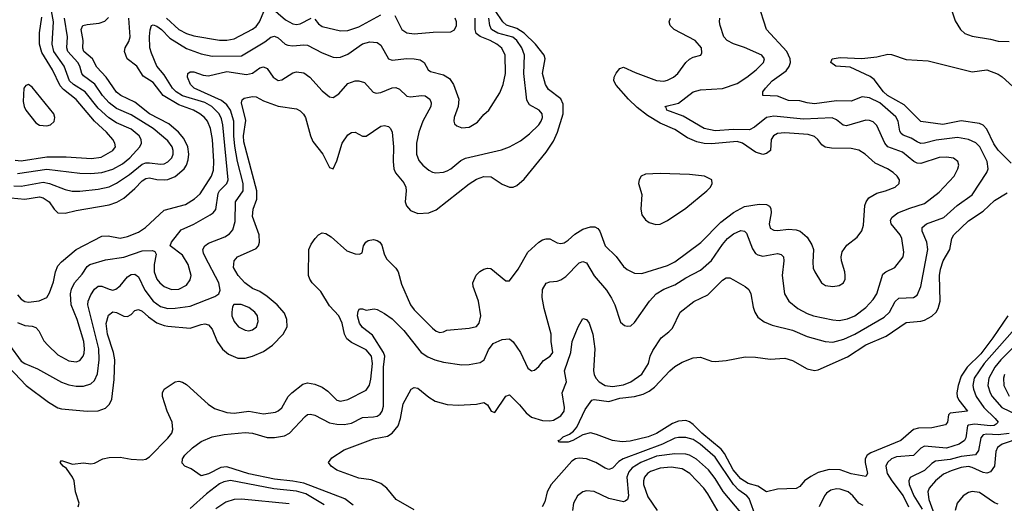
# Model space of a CAD drawing. Header units: inches. Extents: x 501365 to 657855, y 482276 to 547543.
# Tile 88 of 256: x 552863 to 558224, y 492228 to 494863. Entities that reach past the tile are written whole.
import ezdxf

# ---------------------------------------------------------------- set-up
doc = ezdxf.new("R2010")
doc.units = ezdxf.units.IN
doc.header["$MEASUREMENT"] = 0
doc.layers.add('A5459', color=7, linetype='Continuous')

msp = doc.modelspace()

# ---------------------------------------------------------------- linework, layer by layer
at = {"layer": 'A5459', "color": 5}
for points, elevation in [([(557910, 495002), (557956.8, 494856.8), (557984.9, 494810), (558010, 494787.1), (558050, 494772.1), (558150, 494756.5), (558190, 494746), (558250, 494743.6)], 1940), ([(555010, 492193), (554911.8, 492250), (554862.4, 492310), (554830, 492336), (554776.6, 492356.6), (554710, 492365.7), (554590, 492408.6), (554558, 492430), (554544, 492450), (554563.2, 492476.8), (554630, 492519.1), (554790, 492580.2), (554865.9, 492594.1), (554890.4, 492609.6), (554923.1, 492650), (554936.8, 492690), (554950, 492771), (554995.1, 492850), (555010, 492858.7), (555030, 492855.2), (555090, 492806.4), (555125.1, 492785.1), (555190, 492766), (555250, 492762.4), (555350, 492768.8), (555390, 492777.4), (555410, 492764.9), (555430.4, 492730.4), (555450, 492723.8), (555510, 492812), (555530, 492818.7), (555585, 492765), (555621, 492721), (555650, 492698.1), (555710, 492679.3), (555750, 492677.8), (555770, 492681.7), (555810, 492705), (555826.6, 492730), (555829.1, 492750.9), (555817, 492830), (555840.5, 492890), (555828.9, 492950), (555863.7, 493050), (555870.8, 493110), (555903.1, 493190), (555930, 493234.4), (555950, 493230.4), (555964.2, 493210), (555982.7, 493150), (555994.1, 493070), (555988, 492950), (555990.6, 492930), (556000.1, 492910), (556017.2, 492890), (556050, 492869.3), (556090, 492864.3), (556150, 492874.4), (556191.4, 492890), (556250, 492932.2), (556286.1, 492990), (556295.7, 493030), (556310, 493061.1), (556356.3, 493130), (556398.3, 493161.7), (556417.5, 493182.5), (556459.1, 493270), (556533, 493327), (556610, 493364.2), (556690, 493443.6), (556710, 493455.6), (556730, 493456), (556750, 493446.3), (556812.7, 493410), (556832.9, 493392.9), (556844.6, 493370), (556856.4, 493296.4), (556864.9, 493270), (556882.6, 493242.6), (556916.3, 493216.3), (556959.4, 493199.4), (557070, 493171.9), (557150, 493137.6), (557249, 493109), (557290, 493106.8), (557350, 493122.9), (557410, 493150.5), (557570, 493241.4), (557599.2, 493270), (557630, 493328.1), (557650, 493346), (557730, 493349.3), (557750, 493362.6), (557770.5, 493409.5), (557807.6, 493610), (557803.2, 493650), (557776.8, 493710), (557776.8, 493730), (557799.7, 493750), (557895.4, 493784.6), (557967, 493850), (558050, 493908.7), (558129.8, 494030), (558136.8, 494050), (558131.1, 494090), (558091.5, 494170), (558070, 494191.7), (558030, 494209.9), (557970, 494220.1), (557852.9, 494207.1), (557790, 494189.3), (557770, 494188.1), (557750, 494196.4), (557717.5, 494217.5), (557673.1, 494233.1), (557662.2, 494242.2), (557654.6, 494254.6), (557646.1, 494310), (557633.2, 494333.2), (557545.9, 494410), (557490, 494437.6), (557450, 494442.2), (557390, 494418), (557310, 494420.7), (557190, 494403.7), (557150, 494408.8), (557110, 494420.2), (557050, 494422.7), (556990, 494445.5), (556909.7, 494449.7), (556909.7, 494470), (556924.4, 494490), (556960.3, 494530), (557035.5, 494584.5), (557053.2, 494606.8), (557059.9, 494630), (557058.9, 494650), (557040.2, 494690), (556928.7, 494810), (556884.5, 494950)], 1940), ([(552770, 493004.2), (552897.6, 492870), (553019.2, 492779.2), (553070, 492749.3), (553090, 492743), (553229.5, 492729.5), (553290, 492732.8), (553330, 492746.3), (553352.5, 492767.5), (553363.7, 492796.3), (553377.7, 492902.3), (553379.9, 493010), (553374.2, 493050), (553339.9, 493150), (553332.6, 493207.4), (553346, 493254), (553369.2, 493270.8), (553390, 493267.1), (553430, 493248.4), (553450, 493246.2), (553470, 493257.3), (553490, 493278.9), (553510, 493284.9), (553530, 493274.5), (553563.8, 493243.8), (553610, 493212.2), (553650, 493196.6), (553670, 493193.6), (553790, 493182), (553850, 493202.6), (553870, 493205.5), (553890, 493200.6), (553910, 493176.9), (553937.9, 493110), (553967.5, 493067.5), (554000.3, 493040.3), (554050, 493019.8), (554090, 493018.8), (554130.8, 493029.2), (554190, 493055.3), (554238.9, 493090), (554298, 493150), (554319.4, 493190), (554317.4, 493230), (554303.9, 493263.9), (554265.4, 493310), (554210, 493355.6), (554170, 493381.5), (554130, 493399.3), (554089.2, 493429.2), (554052.5, 493470), (554027, 493513), (554030.9, 493550), (554048.5, 493570), (554150, 493615.4), (554163.4, 493630), (554169.2, 493650), (554166.4, 493690), (554129.9, 493790), (554134.6, 493830), (554154.6, 493885.4), (554154.3, 493930), (554083.4, 494196.6), (554082.2, 494230), (554093.1, 494313.1), (554069.9, 494410.1), (554073.5, 494426.5), (554084.5, 494435.5), (554130, 494445), (554150, 494441.8), (554190, 494419.8), (554270, 494391.3), (554370, 494376.3), (554390, 494366.5), (554408.6, 494348.6), (554419.2, 494330), (554445.8, 494230), (554459.7, 494199.7), (554512.5, 494130), (554550, 494057.6), (554570, 494050.5), (554590, 494093), (554617.8, 494190), (554650, 494234.7), (554670, 494248.9), (554690, 494250.3), (554730, 494227.9), (554750, 494228.1), (554830, 494281.7), (554850, 494285.7), (554870, 494280.3), (554882.4, 494270), (554890.2, 494250.2), (554898.7, 494170), (554896, 494090), (554899.8, 494050), (554908.9, 494028.9), (554954.4, 493974.4), (554965.6, 493950), (554967.8, 493930), (554962.1, 493870), (554968.3, 493848.3), (554990, 493823.2), (555030, 493807), (555090, 493810.2), (555130, 493826.5), (555310, 493967.9), (555350, 493993.6), (555390, 494008.1), (555430, 494006.8), (555490, 493965.8), (555530, 493950.2), (555550, 493950.2), (555570, 493959), (555610, 493994.7), (555730, 494140.5), (555770, 494201.5), (555791, 494250), (555821.3, 494350), (555821.9, 494401.9), (555810, 494431.1), (555742.6, 494482.6), (555725.6, 494510), (555709.9, 494570), (555724.2, 494650), (555719.3, 494670), (555671.7, 494730), (555609.5, 494790), (555570, 494813.9), (555513.2, 494833.2), (555493.1, 494850), (555451.8, 494911.8)], 2020), ([(552850, 494025.4), (553010, 494048), (553190, 494027.4), (553250, 494025.2), (553310.6, 494029.4), (553370, 494048.4), (553422.6, 494077.4), (553462.1, 494110), (553516.3, 494170), (553526.5, 494190), (553524.4, 494210), (553512.8, 494230), (553470, 494265.9), (553390, 494300.1), (553347.5, 494327.5), (553290, 494380.4), (553218.3, 494470), (553155.7, 494510), (553134.3, 494530), (553104.3, 494610), (553048.8, 494690), (553039, 494730), (553047.4, 494850), (553035.7, 494910)], 2160), ([(553661.9, 494870), (553729.8, 494809.8), (553770, 494787.5), (553810, 494774.7), (553950, 494751.4), (553990, 494751.5), (554030, 494758.6), (554130, 494810.8), (554150, 494825.1), (554168.2, 494850), (554193.2, 494910)], 2080), ([(554230, 494930.1), (554310, 494861.1), (554350, 494840.4), (554370, 494836.4), (554390, 494839.3), (554450.1, 494870.1)], 2080), ([(552775.9, 493895.9), (552890, 493884.6), (552970, 493897.3), (552990, 493892.7), (553022.8, 493870), (553050.6, 493830.6), (553070.8, 493810.8), (553110, 493809.5), (553170, 493823.8), (553350, 493853.4), (553391.6, 493868.4), (553428.9, 493891.1), (553490, 493943.4), (553530, 493985), (553550, 493998.1), (553570, 494000.5), (553610, 493991.2), (553650, 493989.7), (553670, 493993), (553710, 494009.2), (553757.4, 494050), (553770.8, 494070), (553780.7, 494099.3), (553784, 494130), (553778.5, 494170), (553755.9, 494215.9), (553727.9, 494250), (553675.5, 494295.5), (553570, 494350.6), (553490, 494413), (553413, 494450), (553390, 494468.3), (553333.6, 494550), (553283.5, 494603.5), (553258.8, 494650), (553212.2, 494690), (553207, 494707), (553208.5, 494750), (553197.1, 494810), (553205.8, 494830), (553230, 494837), (553295.8, 494844.2), (553326.1, 494853.9), (553345.4, 494874.6)], 2120), ([(552807.3, 493090), (552870, 493003.5), (552890, 492989.6), (552960.2, 492960.2), (553090, 492888.2), (553130, 492873.3), (553170, 492867.2), (553210, 492866.9), (553250, 492879.4), (553270, 492898), (553285.6, 492934.4), (553295.5, 493010), (553293.3, 493070), (553233.5, 493310), (553235.4, 493330), (553250, 493363.6), (553270, 493395.2), (553290, 493411.8), (553310, 493411.8), (553350, 493393.9), (553369.8, 493390.2), (553385.8, 493394.2), (553410, 493412.6), (553450, 493462.5), (553470, 493475.5), (553490, 493476.3), (553510, 493462.2), (553544, 493390), (553590, 493330.1), (553630, 493300.1), (553670, 493290.1), (553710, 493290.6), (553790, 493301.9), (553924.8, 493355.2), (553947.3, 493370), (553954, 493390), (553946.5, 493430), (553872.2, 493570), (553863.2, 493590), (553860.7, 493610), (553870.8, 493630), (553890, 493644.6), (553980.1, 493679.9), (554004.2, 493695.8), (554022.7, 493717.3), (554036, 493764), (554037.8, 493870), (554079, 493930), (554079.2, 493970), (554049.3, 494090), (554034.2, 494174.2), (554028.3, 494230), (554028.2, 494310), (554009.7, 494369.7), (553990, 494399.2), (553961.9, 494421.9), (553812.3, 494490), (553793.5, 494510), (553776.8, 494550), (553778.7, 494570), (553790, 494578.9), (553810, 494578.9), (553861, 494561), (553890, 494557.4), (553990, 494581), (554096.9, 494563.1), (554129.5, 494570.5), (554170, 494599.8), (554190, 494605), (554210, 494596.1), (554243.5, 494550), (554270, 494531.1), (554290, 494534.7), (554350, 494573.8), (554370, 494578.8), (554410, 494573.8), (554443.2, 494550), (554510, 494474.2), (554550, 494443.1), (554570, 494439.5), (554600.5, 494459.5), (554650, 494515.2), (554688.8, 494528.8), (554710, 494530.2), (554739.8, 494519.8), (554787.9, 494467.9), (554802.9, 494462.9), (554830, 494466.7), (554890, 494491), (554910, 494493), (554930, 494484), (554970, 494446.7), (554990, 494442), (555050, 494449.4), (555070, 494447.3), (555095.8, 494430), (555103.5, 494410), (555101.4, 494390), (555057.2, 494310), (555036.3, 494250), (555022.7, 494190), (555023, 494130), (555035.9, 494095.9), (555058.3, 494070), (555090, 494043.2), (555110, 494032.7), (555129.2, 494029.2), (555170, 494032.3), (555190, 494038.6), (555210, 494050.2), (555264.2, 494095.8), (555291, 494109), (555487, 494153), (555530.6, 494169.4), (555590, 494202.2), (555639.5, 494240.5), (555690, 494289.1), (555703.1, 494310), (555709.8, 494330), (555708.3, 494350), (555691.3, 494370), (555639, 494399), (555623.3, 494423.3), (555607.4, 494570), (555610.9, 494670), (555596.6, 494710), (555569.9, 494750), (555547.6, 494767.6), (555465.4, 494790), (555430.9, 494810), (555422.3, 494830), (555417.3, 494870)], 2040), ([(552830, 493956.9), (552870, 493955.6), (552990, 493977.3), (553024, 493970), (553110, 493936.8), (553149.1, 493929.1), (553190, 493928.5), (553290, 493939.1), (553350, 493952), (553390, 493971.5), (553460.5, 494019.5), (553530, 494075.6), (553550, 494082.6), (553570, 494083.1), (553630, 494075.3), (553650, 494078), (553670, 494087.8), (553690.5, 494110), (553698, 494130), (553698.6, 494150), (553692.9, 494170), (553670, 494202.1), (553589.9, 494270), (553470, 494344.6), (553390, 494378.7), (553349.9, 494410), (553312.8, 494450), (553271.9, 494511.9), (553210, 494556.3), (553200.4, 494570), (553190.4, 494610), (553179.2, 494630), (553124.2, 494690), (553119.3, 494710), (553123.7, 494770), (553106.5, 494870)], 2140), ([(552837.9, 494097.9), (552870, 494093.5), (553010, 494116.2), (553115.9, 494115.9), (553254.4, 494105.6), (553306.1, 494113.9), (553369.4, 494150), (553383.6, 494170), (553380.5, 494190), (553369.7, 494210), (553335.5, 494250), (553270, 494310.4), (553170, 494428.1), (553101.5, 494481.5), (553082.1, 494502.1), (553041.5, 494590), (552983.1, 494683.1), (552970.3, 494730), (552969.9, 494790.1), (552983.2, 494876.8)], 2180), ([(552850, 493363.6), (552870, 493339.7), (552890, 493328), (552910, 493324.1), (552969.3, 493330.7), (553009.9, 493350.1), (553025.1, 493374.9), (553046.1, 493433.9), (553057.9, 493490), (553070, 493522.7), (553090, 493544.3), (553169.9, 493610.1), (553310, 493683.3), (553345.1, 493685.1), (553410, 493672.3), (553450, 493682.5), (553510, 493706.1), (553546.8, 493730), (553650, 493824.4), (553764.7, 493855.3), (553813.6, 493886.4), (553845.7, 493914.3), (553906.8, 494010), (553917.2, 494042.8), (553919.6, 494090), (553912.6, 494210), (553901.3, 494270), (553884.4, 494310), (553868.7, 494330), (553844.3, 494350), (553809.7, 494369.7), (553730, 494398.8), (553644, 494450), (553590, 494520.2), (553535, 494555), (553500.4, 494610), (553448.6, 494650), (553434.1, 494690), (553437, 494710), (553456.7, 494743.3), (553464.3, 494770), (553457.6, 494870)], 2080), ([(552850, 493212.5), (552890, 493197.6), (552930, 493193.4), (552950, 493186.3), (552967.1, 493167.1), (552993.8, 493113.8), (553015.2, 493090), (553070, 493038), (553130, 493004.8), (553170, 492998.5), (553190, 493006.4), (553207.5, 493030), (553213.1, 493046.9), (553216, 493070), (553212.3, 493110), (553175.8, 493230), (553143.7, 493310), (553140.1, 493370), (553144.8, 493395.2), (553161.7, 493430), (553202.8, 493477.2), (553230, 493517.4), (553244.4, 493530), (553330, 493554.1), (553430, 493568.9), (553530, 493604.1), (553585.8, 493605.8), (553599.1, 493599.1), (553605.1, 493585.1), (553594.6, 493530), (553594.4, 493490), (553608.9, 493450), (553625.2, 493430), (553650, 493409.4), (553690, 493392.3), (553730, 493394.3), (553770, 493417.2), (553790, 493444.9), (553795.6, 493470), (553779.9, 493530), (553750, 493579.8), (553682.4, 493630), (553689.8, 493650), (553742.1, 493717.9), (553810, 493748.6), (553900.3, 493799.7), (553915.8, 493810), (553930.4, 493829.6), (553943.4, 493916.6), (553950, 493930.1), (553990.6, 493969.4), (553998.3, 493990), (553968.9, 494290), (553962, 494322), (553948.9, 494348.9), (553908.3, 494390), (553870, 494412), (553750, 494448.7), (553715.5, 494470), (553694.6, 494490), (553650, 494562.6), (553608.6, 494610), (553580.3, 494680.3), (553571.6, 494710), (553568.7, 494771.3), (553572.9, 494807.1), (553580.7, 494830), (553590, 494834), (553610, 494827.8), (553635, 494810), (553681, 494761), (553770, 494705.9), (553850, 494676.9), (553910, 494664.6), (554070, 494665.9), (554197.6, 494742.4), (554230, 494767.7), (554250, 494773.2), (554270, 494764.5), (554308.5, 494728.5), (554323, 494723), (554350, 494719.8), (554410, 494725.9), (554430, 494723.5), (554510, 494682), (554570, 494658.6), (554590, 494656.2), (554610, 494658.9), (554650, 494674.4), (554730, 494731), (554770, 494741.5), (554810, 494739.2), (554830, 494724.6), (554870.4, 494650), (554890, 494641.6), (554970.9, 494650.9), (555010.1, 494650.1), (555043.2, 494643.2), (555064.9, 494630), (555087.2, 494590), (555100.3, 494580.3), (555170, 494561.7), (555202.5, 494542.5), (555225.4, 494510), (555253.8, 494430), (555251.1, 494390), (555228.9, 494328.9), (555226, 494310), (555230, 494296), (555243.7, 494283.7), (555270, 494274.3), (555310, 494276.5), (555356.3, 494303.7), (555390, 494345.3), (555417.4, 494370), (555476.4, 494463.6), (555494.9, 494510), (555508, 494570), (555505.6, 494670), (555487.8, 494707.8), (555461.4, 494730), (555425.4, 494750), (555370.5, 494770.5), (555348, 494788), (555342.3, 494810), (555342.3, 494870)], 2060), ([(553181.7, 492210), (553186, 492230), (553167.3, 492290), (553159.2, 492350), (553150.8, 492370.8), (553117.7, 492417.7), (553099, 492430), (553083.7, 492450), (553090, 492461), (553150, 492441.3), (553210, 492448.1), (553250, 492443.5), (553270, 492447.5), (553314.7, 492470), (553350, 492477.4), (553410, 492479.6), (553470, 492469.1), (553530, 492465.3), (553550, 492469.5), (553570, 492481.7), (553670, 492583.5), (553690.5, 492610), (553696.3, 492630), (553692.4, 492670), (553665.7, 492730), (553641, 492810), (553640.5, 492830), (553649.7, 492850.3), (553710, 492890.3), (553730, 492893.1), (553750, 492887.6), (553770, 492874.9), (553888.7, 492768.7), (553924.1, 492744.1), (553990, 492723.5), (554030, 492719.5), (554110, 492730.1), (554190, 492716.6), (554255.3, 492724.7), (554270, 492731.3), (554290, 492749), (554324.4, 492810), (554343.8, 492830), (554403.5, 492876.5), (554430, 492884.8), (554470, 492878.2), (554510, 492860.9), (554539.7, 492839.7), (554588.8, 492790), (554610, 492784.2), (554650, 492794), (554750, 492843.9), (554768.2, 492871.8), (554774.6, 492905.4), (554784, 492990), (554777.8, 493030), (554750, 493064.9), (554670, 493103.4), (554644.8, 493124.8), (554631, 493150), (554618.1, 493210), (554601.3, 493250), (554550, 493304.3), (554501.9, 493381.9), (554455.7, 493430), (554442, 493450), (554435.3, 493470), (554437.7, 493610), (554450, 493639.3), (554472, 493670), (554490, 493690.4), (554510, 493701.3), (554530, 493698), (554559.5, 493679.5), (554644.1, 493604.1), (554690, 493587.3), (554713.7, 493586.3), (554728, 493592), (554734, 493630), (554746.6, 493650), (554761, 493659), (554790, 493666), (554810, 493660.3), (554823.1, 493650), (554833.9, 493633.9), (554846.6, 493586.6), (554859.2, 493559.2), (554910.3, 493510), (554924, 493490), (554942.3, 493422.3), (554990, 493308.7), (555010, 493282), (555110, 493182.3), (555130, 493166.7), (555150, 493159.5), (555170, 493161.6), (555188, 493172), (555310, 493181.5), (555350, 493191.9), (555363.9, 493210), (555374.5, 493250), (555361.5, 493330), (555332.2, 493410), (555330.6, 493430), (555348.1, 493471.9), (555368.6, 493491.4), (555390, 493502.8), (555410, 493509.1), (555427.7, 493507.7), (555510, 493439.6), (555530, 493440.8), (555576.5, 493503.5), (555630, 493596.4), (555690, 493650.4), (555710, 493662.6), (555730, 493668.9), (555750, 493668.8), (555790, 493647.7), (555810, 493642.8), (555826.7, 493646.7), (555850, 493661.6), (555885.5, 493694.5), (555930, 493721.1), (555970, 493734.4), (555993.8, 493733.8), (556010, 493725.8), (556021.4, 493710), (556050.2, 493630), (556110, 493573.6), (556150, 493517.8), (556170, 493501.4), (556210, 493482.3), (556250, 493480.9), (556390, 493524.4), (556430, 493543.6), (556571.7, 493648.3), (556679.8, 493760.2), (556750, 493812.6), (556810, 493844.4), (556890, 493857.7), (556930, 493856.5), (556946.2, 493846.2), (556953.5, 493833.5), (556955.4, 493810), (556943.7, 493750), (556950, 493727.7), (556970, 493716.5), (556990, 493714.2), (557050, 493721), (557090, 493718.4), (557113.4, 493710), (557150, 493677.7), (557176.1, 493636.1), (557185.8, 493610), (557181, 493541), (557184, 493510), (557191.7, 493490), (557229.4, 493429.4), (557250, 493415.6), (557290, 493409.1), (557324.9, 493415.1), (557349.5, 493430), (557357.3, 493450), (557358.2, 493470), (557356.5, 493490), (557337.3, 493550), (557335, 493570), (557341.5, 493598.5), (557365.9, 493634.1), (557422.8, 493677.2), (557448.4, 493711.6), (557457.4, 493742.6), (557464.8, 493850), (557471.9, 493870), (557487.4, 493892.6), (557530, 493918), (557578, 493930), (557629.5, 493950), (557651.6, 493970), (557653, 493990), (557641.1, 494010), (557619.7, 494030), (557587.8, 494050), (557520.2, 494080.2), (557467.1, 494130), (557431.5, 494151.5), (557390, 494160.2), (557283.6, 494163.6), (557248.9, 494168.9), (557230, 494180.9), (557208.7, 494210), (557190, 494227), (557156.5, 494236.5), (557030, 494246.9), (556990, 494242), (556968.2, 494230), (556955.6, 494210), (556950.2, 494149.8), (556930, 494133.3), (556910, 494128.7), (556870, 494140.9), (556798, 494190), (556770, 494198.4), (556630, 494185.8), (556590, 494188.6), (556550, 494197.9), (556499.2, 494219.2), (556430, 494263.7), (556350, 494298.4), (556281.2, 494341.2), (556225, 494385), (556177.4, 494430), (556110, 494505.3), (556097.8, 494530), (556099.1, 494550), (556110, 494571.9), (556130, 494597), (556150, 494604.2), (556214.4, 494574.4), (556330, 494531.8), (556370, 494528.4), (556390, 494533.5), (556422.7, 494550), (556446.8, 494570), (556490, 494630.2), (556510, 494648), (556530, 494658.3), (556571, 494669), (556577.6, 494682.4), (556574.7, 494710), (556540.4, 494750), (556427.3, 494810), (556404.8, 494830), (556398.5, 494850), (556405.7, 494870)], 1980), ([(554678.8, 492218.8), (554632.9, 492252.9), (554410, 492338.2), (554350, 492349.7), (554250, 492359.6), (554110, 492389), (553990, 492426.7), (553957.4, 492422.6), (553890, 492388.7), (553850, 492378.4), (553795.9, 492415.9), (553762, 492430), (553746.6, 492446.6), (553748.4, 492470), (553761.3, 492490), (553803.1, 492530), (553850, 492564.7), (553910, 492590.3), (553976.9, 492603.1), (554090, 492614.3), (554130, 492610.1), (554210, 492587), (554250, 492587), (554304.2, 492595.8), (554331.8, 492610), (554417.9, 492702.1), (554430, 492711.3), (554446.3, 492713.7), (554470, 492708.4), (554550, 492667), (554590, 492659.1), (554630, 492658.4), (554670, 492665.8), (554730, 492695.1), (554790, 492698.6), (554810, 492703.2), (554825.6, 492714.4), (554835.8, 492730), (554843, 492757), (554844.4, 492970), (554851.5, 493030), (554844.1, 493050), (554783.8, 493143.8), (554730, 493186.5), (554713.5, 493210), (554702.9, 493250), (554705.6, 493274.4), (554712.5, 493287.5), (554730, 493288), (554750, 493280.5), (554792.3, 493287.7), (554810, 493284.4), (554850, 493263.1), (554890, 493232.6), (554954, 493170), (555048.4, 493050), (555085.9, 493025.9), (555123.1, 493010), (555170, 492997.6), (555270, 492983.4), (555310, 492984), (555370, 492995), (555391.8, 493010), (555415, 493065), (555441.3, 493098.7), (555490, 493120.4), (555530, 493124.4), (555550, 493108.5), (555589.3, 493050), (555630, 492964.9), (555650, 492950.4), (555666.5, 492953.5), (555690, 492974.4), (555714.5, 493005.5), (555752, 493030), (555766.6, 493050), (555755.9, 493110), (555757.4, 493150), (555719, 493290), (555707.7, 493350), (555710, 493392.7), (555730, 493427.6), (555750, 493434.2), (555790, 493437.8), (555810, 493446), (555836.9, 493463.1), (555910, 493537.8), (555930, 493546), (555950, 493539.1), (555990, 493467.9), (556057.4, 493390), (556085.8, 493345.8), (556103.1, 493310), (556134.6, 493214.6), (556156.7, 493196.7), (556170, 493192.4), (556190, 493195.8), (556210, 493212.4), (556291.8, 493330), (556328.8, 493370), (556370, 493394.1), (556430, 493417.5), (556490, 493455.7), (556570, 493498.2), (556630, 493551), (556690, 493638.4), (556717.3, 493670), (556750, 493696.1), (556790, 493713.5), (556810, 493710.2), (556819.5, 493699.5), (556853.7, 493613.7), (556869.6, 493589.6), (556881.3, 493581.3), (556910, 493575), (556990, 493588.3), (557010, 493582.7), (557022, 493570), (557024.1, 493550), (557015.5, 493470), (557028.1, 493370), (557051.6, 493330), (557100.3, 493290), (557150, 493263), (557185.5, 493250), (557290, 493227.5), (557324.8, 493224.8), (557370, 493233.1), (557409.8, 493250), (557470, 493294.3), (557510, 493339.2), (557530.5, 493370), (557563.6, 493476.4), (557579.5, 493490), (557628, 493512), (557673.3, 493570), (557676.5, 493596.5), (557667.1, 493670), (557657, 493690), (557609, 493750), (557605, 493770), (557613.2, 493786.8), (557645.1, 493810), (557710, 493836.8), (557790, 493861.9), (557870, 493922.7), (557951.6, 494010), (557971.9, 494050), (557976.8, 494070), (557971.1, 494090), (557947.4, 494107.4), (557910, 494114.5), (557870, 494111.6), (557770, 494079.7), (557750, 494081.6), (557730.9, 494090), (557670, 494140.2), (557589.3, 494169.3), (557574, 494190), (557530, 494287.1), (557510, 494306.6), (557490, 494314.2), (557470, 494314.6), (557365, 494285), (557347.6, 494287.6), (557310, 494317), (557287.3, 494327.3), (557130, 494321.2), (556970, 494337.9), (556930, 494328.9), (556863.5, 494276.5), (556836.7, 494263.3), (556750, 494263.7), (556650, 494256.3), (556590, 494269.9), (556476.3, 494336.3), (556387.3, 494370), (556383.7, 494383.7), (556375.3, 494390), (556450, 494408.2), (556530.5, 494469.5), (556570, 494479.8), (556690, 494487.8), (556770, 494515.3), (556823.1, 494550), (556872.7, 494590), (556912.1, 494630), (556918.3, 494650), (556904.5, 494670), (556810, 494711.2), (556750, 494731), (556715.9, 494750), (556697.6, 494770), (556676.5, 494830), (556672.5, 494850), (556674.8, 494870)], 1960), ([(554470, 494864.7), (554490, 494839.7), (554510, 494825.9), (554610, 494801.5), (554650, 494804.4), (554710, 494823.4), (554830, 494888.9)], 2080), ([(554905.2, 494885.2), (554944.1, 494810), (554970, 494791.8), (555010, 494786.1), (555114.5, 494794.5), (555210, 494796.1), (555230, 494807.2), (555240.3, 494830), (555241, 494850), (555233.7, 494870)], 2080), ([(558261.6, 494081.6), (558190, 494151.5), (558166.9, 494186.9), (558130, 494266), (558110, 494287.9), (558090, 494296.4), (557990, 494310.8), (557890, 494292.3), (557770, 494308.5), (557678.1, 494398.1), (557588.7, 494450), (557567, 494470), (557516, 494536), (557493.6, 494553.6), (557384.4, 494604.4), (557307, 494610), (557278.9, 494630), (557287.8, 494650), (557330, 494657.1), (557448.5, 494651.5), (557530, 494660.4), (557590, 494674.9), (557610, 494673.4), (557690, 494646.3), (557810, 494638.9), (558050, 494579), (558130, 494590.1), (558190, 494566.3), (558212.1, 494552.1), (558270, 494499.3)], 1920), ([(558243.7, 493250), (558161.5, 493130), (558096.9, 493043.1), (558022.4, 492970), (557990, 492921.4), (557973, 492870), (557966.4, 492830), (557968.3, 492810), (557977, 492790), (558024.2, 492730), (557930, 492719.3), (557919.5, 492710), (557915.3, 492670), (557904, 492656), (557830, 492639.3), (557757, 492637), (557730, 492630.9), (557660.2, 492570), (557496.7, 492503.3), (557477.8, 492490), (557467.3, 492470), (557466.8, 492450), (557478.4, 492390), (557470, 492374.7), (557390, 492389.2), (557330, 492411.6), (557270, 492413.2), (557210, 492395.9), (557170, 492375.2), (557136.2, 492350), (557110, 492320.3), (557091.2, 492308.8), (556990, 492304.8), (556930, 492291.6), (556882.1, 492322.1), (556830, 492336.1), (556790, 492362.3), (556747.8, 492410), (556700.6, 492500.6), (556682.9, 492522.9), (556578, 492610), (556530, 492657.9), (556510, 492672.1), (556490, 492678.7), (556450, 492675.9), (556417, 492663), (556330, 492609), (556285.3, 492590), (556186.6, 492566.6), (556143.6, 492563.6), (556090, 492569.8), (556003.5, 492603.5), (555970, 492611.5), (555930, 492601.1), (555874, 492570), (555850, 492562.2), (555802, 492562), (555794, 492570), (555806.3, 492573.7), (555822.4, 492590), (555855.7, 492604.3), (555879.1, 492620.9), (555896.8, 492643.2), (555941, 492739), (555978.4, 492790), (555990, 492794.5), (556070, 492782.8), (556130, 492801.7), (556210, 492809.5), (556257.2, 492822.8), (556290, 492839.2), (556319.3, 492860.7), (556402.3, 492950), (556430, 492973.3), (556470, 492996.3), (556530, 493020.2), (556570, 493024.4), (556630, 493003), (556650, 493000.5), (556710, 493006.4), (556813.1, 493026.9), (556870, 493024.9), (556950, 493014.4), (557030, 493018.3), (557070, 493006.9), (557150, 492960.2), (557190, 492951.3), (557210, 492955), (557370, 493026.5), (557470, 493091.1), (557580.6, 493139.4), (557690, 493212.8), (557770, 493220.3), (557790, 493226.4), (557830, 493247), (557853, 493270), (557863.9, 493290), (557874.7, 493330), (557870.8, 493470), (557876, 493504), (557891.4, 493548.6), (557928.4, 493610), (557939, 493670), (557949, 493690), (558030, 493766.3), (558110, 493820.4), (558170, 493877.5), (558240.2, 493919.8)], 1920), ([(558309.6, 493210), (558114.6, 492990), (558060.3, 492910), (558052.5, 492870), (558055.7, 492850), (558071.7, 492810), (558112, 492750), (558175.1, 492690), (558190.2, 492670), (558180.6, 492659.4), (558168.4, 492651.6), (558149.2, 492650.8), (558061.1, 492658.9), (558030, 492654.8), (558023.5, 492650), (558015.5, 492584.5), (558007.3, 492570), (557977.8, 492550), (557910, 492529.2), (557790, 492539.9), (557770.5, 492529.5), (557730, 492488.1), (557638.1, 492481.9), (557610.2, 492470), (557588, 492450), (557579.2, 492430), (557585.9, 492390), (557611.2, 492350), (557674.4, 492270), (557702.9, 492210)], 1940), ([(558367.8, 493170), (558205.1, 493010), (558171.9, 492970), (558139.3, 492910), (558134, 492870), (558146.5, 492830), (558158.9, 492810), (558211.1, 492751.1), (558295, 492710)], 1960), ([(558225.6, 492930), (558219.7, 492910), (558221.8, 492870), (558251.2, 492811.2)], 1980), ([(556873.1, 492150), (556835.1, 492255.1), (556821.9, 492270), (556779.5, 492299.5), (556750.3, 492330.3), (556650, 492479.9), (556568.3, 492550), (556530, 492575.1), (556490, 492587.7), (556450, 492587.6), (556430, 492582.5), (556363.5, 492550), (556148.9, 492471.1), (556124.7, 492455.3), (556090, 492420.7), (556070, 492412.4), (556050, 492419.3), (556000.5, 492450), (555950, 492470.6), (555910, 492474.2), (555890, 492469.8), (555870, 492457.8), (555756.4, 492330), (555735, 492290), (555722.9, 492237.1), (555707.2, 492210)], 1940), ([(558250, 492609.3), (558190, 492600.8), (558130, 492604.4), (558110, 492600.9), (558095.6, 492584.4), (558084.2, 492515.8), (558067.5, 492492.5), (557990, 492483.2), (557930, 492467.6), (557850, 492457.1), (557830, 492445.8), (557790, 492407.8), (557711.2, 492368.8), (557703.7, 492350), (557706.4, 492330), (557732.4, 492270), (557776.9, 492196.9)], 1960), ([(558314.4, 492585.6), (558212, 492550), (558187.8, 492532.2), (558178.7, 492510), (558171, 492430), (558150, 492399.2), (558130, 492392.9), (558110, 492396.3), (558050, 492423.6), (558030, 492428.1), (557990, 492424.2), (557934.1, 492405.9), (557893.3, 492386.7), (557848.9, 492350), (557814.3, 492310), (557808.2, 492290), (557812.5, 492250), (557872.1, 492090)], 1980), ([(556790, 492178.2), (556692.9, 492292.9), (556650, 492363.2), (556613.2, 492410), (556548.1, 492468.1), (556510.6, 492490.6), (556490, 492496.9), (556430, 492498.6), (556330, 492484.5), (556245, 492450), (556198.5, 492421.5), (556179.8, 492400.2), (556169.2, 492370), (556177, 492270), (556171.5, 492248.5), (556159.8, 492240.2), (556150, 492236.8), (556070, 492254.4), (555990, 492293.6), (555950, 492297.1), (555928.7, 492291.3), (555899.6, 492270), (555878.2, 492230), (555873.7, 492190)], 1960), ([(556686.4, 492150), (556610, 492279.5), (556587.6, 492310), (556512.2, 492390), (556470, 492416), (556410, 492425.6), (556350, 492420.3), (556298.4, 492401.6), (556280.5, 492390), (556264.2, 492370), (556259.1, 492350), (556260.3, 492330), (556283.2, 492263.2), (556334.3, 492190)], 1980), ([(554521, 492221), (554420.9, 492280.9), (554370, 492295.4), (554246.5, 492306.5), (554010, 492351.8), (553974.1, 492345.9), (553950, 492334.3), (553879.1, 492280.9), (553790, 492199.5)], 1980), ([(557455.9, 492215.9), (557432.1, 492230), (557399.9, 492270), (557374.2, 492290), (557330, 492306.3), (557310, 492307.6), (557279.9, 492300.1), (557256, 492284), (557244.6, 492270), (557216.3, 492210)], 1940), ([(558190, 492223.7), (558170, 492231.1), (558090, 492286.8), (558050, 492292.9), (558030, 492287.6), (558000.5, 492270), (557966.9, 492230), (557956, 492190)], 2020), ([(554330, 492225.3), (554070, 492250.6), (554030, 492248.6), (553985.6, 492234.4), (553930, 492199.1)], 2020)]:
    msp.add_lwpolyline(points, dxfattribs=dict(at, elevation=elevation))
for points, elevation in [([(552910, 494509.6), (552895.1, 494504.9), (552885.4, 494490), (552882.2, 494417.8), (552886.2, 494390), (552895.7, 494370), (552950, 494301.5), (552970, 494288.7), (553010, 494284.6), (553030, 494290.2), (553051.1, 494308.9), (553054.5, 494330), (553048.2, 494350), (552930, 494495.1)], 2220), ([(556350, 494024.4), (556270, 494020.9), (556246, 494010), (556235.3, 493990), (556233.1, 493970), (556250.2, 493910), (556244.1, 493830), (556250, 493800.5), (556270, 493771.6), (556290, 493758.2), (556327.4, 493747.4), (556350, 493749.4), (556390, 493768.7), (556490, 493835.7), (556603.8, 493930), (556624.5, 493950), (556632.7, 493970), (556631.8, 493990), (556591.3, 494010), (556510, 494019.1)], 2020), ([(554028.7, 493311.3), (554021.5, 493298.5), (554017.7, 493270), (554018.6, 493250), (554030, 493218.4), (554054, 493190), (554090, 493171.4), (554110, 493168.4), (554130, 493172.7), (554152.1, 493190), (554161.6, 493218.4), (554156.8, 493250), (554143.9, 493270), (554110, 493294.3), (554069.1, 493310.9)], 2040)]:
    msp.add_lwpolyline(points, close=True, dxfattribs=dict(at, elevation=elevation))

doc.saveas('drawing.dxf')
